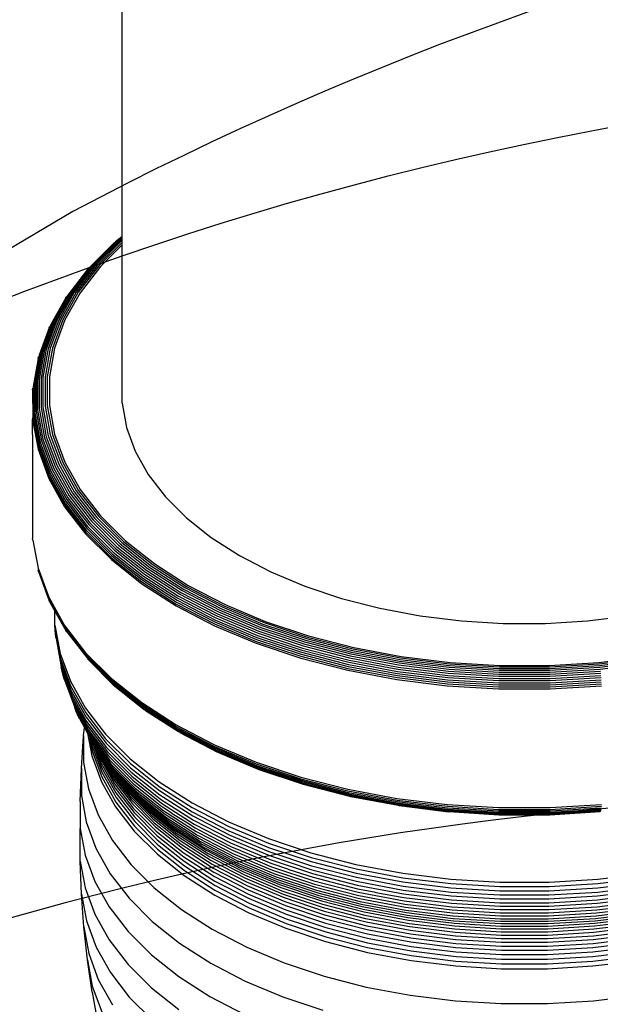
# Model space of a CAD drawing. Extents: x -15981 to -11679, y 2285 to 5601.
# Tile 21 of 103: x -14626.52 to -14620.04, y 3385.11 to 3396.1. Entities that reach past the tile are written whole.
import ezdxf

# ---------------------------------------------------------------- set-up
doc = ezdxf.new("R2010")
doc.units = 0
doc.header["$MEASUREMENT"] = 0
doc.layers.add('TANK', color=2, linetype='CONTINUOUS')
doc.layers.add('TANK-SLOPE', color=2, linetype='CONTINUOUS')

# ---------------------------------------------------------------- blocks, each defined once
blk = doc.blocks.new('A$C3406478A')
at = {"layer": 'TANK'}
for p, q in [((-1.03, 16.887), (-1.03, 23.624)), ((-1.03, 15.327), (-1.03, 16.887)), ((-1.07, 15.282), (-1.353, 14.999)), ((-1.052, 15.284), (-1.334, 15.002)), ((-1.032, 15.283), (-1.313, 15.002)), ((-1.03, 15.327), (-1.103, 15.27)), ((-1.03, 15.322), (-1.087, 15.277)), ((-1.03, 15.314), (-1.07, 15.282)), ((-1.03, 15.301), (-1.052, 15.284)), ((-1.03, 15.285), (-1.032, 15.283)), ((-1.03, 15.322), (-1.03, 15.327)), ((-1.03, 15.314), (-1.03, 15.322)), ((-1.03, 15.301), (-1.03, 15.314)), ((-1.03, 15.285), (-1.03, 15.301)), ((-1.03, 15.261), (-1.03, 15.285)), ((-1.116, 15.26), (-1.402, 14.974)), ((-1.103, 15.27), (-1.388, 14.985)), ((-1.087, 15.277), (-1.371, 14.993)), ((-1.03, 15.261), (-1.291, 15)), ((-1.03, 15.234), (-1.27, 14.995)), ((-1.03, 15.234), (-1.03, 15.261)), ((-1.03, 13.466), (-1.03, 15.234)), ((-1.414, 14.961), (-1.635, 14.672)), ((-1.388, 14.985), (-1.62, 14.684)), ((-1.371, 14.993), (-1.602, 14.693)), ((-1.353, 14.999), (-1.583, 14.7)), ((-1.334, 15.002), (-1.563, 14.705)), ((-1.313, 15.002), (-1.541, 14.706)), ((-1.291, 15), (-1.519, 14.705)), ((-1.27, 14.995), (-1.496, 14.701)), ((-1.414, 14.961), (-1.402, 14.974)), ((-1.658, 14.643), (-1.825, 14.344)), ((-1.635, 14.672), (-1.811, 14.358)), ((-1.62, 14.684), (-1.796, 14.371)), ((-1.602, 14.693), (-1.778, 14.381)), ((-1.583, 14.7), (-1.758, 14.39)), ((-1.563, 14.705), (-1.737, 14.395)), ((-1.541, 14.706), (-1.715, 14.398)), ((-1.519, 14.705), (-1.691, 14.398)), ((-1.496, 14.701), (-1.668, 14.396)), ((-1.658, 14.643), (-1.647, 14.658)), ((-1.843, 14.31), (-1.954, 14.003)), ((-1.825, 14.344), (-1.944, 14.02)), ((-1.811, 14.358), (-1.93, 14.036)), ((-1.796, 14.371), (-1.914, 14.049)), ((-1.778, 14.381), (-1.896, 14.061)), ((-1.758, 14.39), (-1.876, 14.07)), ((-1.737, 14.395), (-1.854, 14.077)), ((-1.843, 14.31), (-1.835, 14.327)), ((-1.715, 14.398), (-1.831, 14.081)), ((-1.691, 14.398), (-1.807, 14.083)), ((-1.668, 14.396), (-1.783, 14.082)), ((-1.854, 14.077), (-1.913, 13.753)), ((-1.831, 14.081), (-1.89, 13.759)), ((-1.807, 14.083), (-1.866, 13.762)), ((-1.783, 14.082), (-1.841, 13.763)), ((-1.967, 13.966), (-2.022, 13.655)), ((-1.954, 14.003), (-2.014, 13.673)), ((-1.944, 14.02), (-2.004, 13.691)), ((-1.93, 14.036), (-1.99, 13.707)), ((-1.914, 14.049), (-1.974, 13.722)), ((-1.967, 13.966), (-1.962, 13.985)), ((-1.896, 14.061), (-1.955, 13.734)), ((-1.876, 14.07), (-1.935, 13.745)), ((-1.935, 13.745), (-1.935, 13.418)), ((-1.913, 13.753), (-1.913, 13.428)), ((-1.89, 13.759), (-1.89, 13.435)), ((-1.866, 13.762), (-1.866, 13.44)), ((-1.841, 13.763), (-1.841, 13.442)), ((-2.029, 13.615), (-2.027, 13.635)), ((-2.022, 13.655), (-2.022, 13.323)), ((-2.014, 13.673), (-2.014, 13.342)), ((-2.004, 13.691), (-2.004, 13.36)), ((-1.99, 13.707), (-1.99, 13.377)), ((-1.974, 13.722), (-1.974, 13.393)), ((-1.955, 13.734), (-1.955, 13.407)), ((-2.029, 13.615), (-2.027, 13.303)), ((-1.935, 13.418), (-1.876, 13.093)), ((-1.913, 13.428), (-1.854, 13.104)), ((-1.89, 13.435), (-1.831, 13.113)), ((-1.866, 13.44), (-1.807, 13.119)), ((-1.841, 13.442), (-1.783, 13.122)), ((-1.03, 13.466), (-0.981, 13.196)), ((-2.029, 13.283), (-2.027, 13.303)), ((-2.027, 13.303), (-1.967, 12.972)), ((-2.022, 13.323), (-1.962, 12.993)), ((-2.014, 13.342), (-1.954, 13.012)), ((-2.004, 13.36), (-1.944, 13.031)), ((-1.99, 13.377), (-1.93, 13.049)), ((-1.974, 13.393), (-1.914, 13.066)), ((-1.955, 13.407), (-1.896, 13.08)), ((-2.029, 13.283), (-1.968, 12.952)), ((-2.029, 13.119), (-2.029, 13.283)), ((-0.981, 13.196), (-0.883, 12.93)), ((-2.029, 13.119), (-2.029, 11.956)), ((-1.876, 13.093), (-1.758, 12.774)), ((-1.854, 13.104), (-1.737, 12.786)), ((-1.831, 13.113), (-1.715, 12.796)), ((-1.807, 13.119), (-1.691, 12.803)), ((-1.783, 13.122), (-1.668, 12.808)), ((-1.962, 12.993), (-1.843, 12.668)), ((-1.954, 13.012), (-1.835, 12.688)), ((-1.944, 13.031), (-1.825, 12.708)), ((-1.93, 13.049), (-1.811, 12.726)), ((-1.914, 13.066), (-1.796, 12.744)), ((-1.896, 13.08), (-1.778, 12.76)), ((-1.968, 12.952), (-1.849, 12.627)), ((-1.967, 12.972), (-1.847, 12.647)), ((-0.883, 12.93), (-0.737, 12.671)), ((-1.778, 12.76), (-1.602, 12.448)), ((-1.758, 12.774), (-1.583, 12.463)), ((-1.737, 12.786), (-1.563, 12.476)), ((-1.715, 12.796), (-1.541, 12.488)), ((-1.691, 12.803), (-1.519, 12.497)), ((-1.668, 12.808), (-1.496, 12.503)), ((-1.847, 12.647), (-1.669, 12.331)), ((-1.843, 12.668), (-1.665, 12.352)), ((-1.835, 12.688), (-1.658, 12.373)), ((-1.825, 12.708), (-1.647, 12.393)), ((-1.811, 12.726), (-1.635, 12.412)), ((-1.796, 12.744), (-1.62, 12.431)), ((-0.737, 12.671), (-0.546, 12.423)), ((-1.849, 12.627), (-1.671, 12.311)), ((-1.62, 12.431), (-1.388, 12.13)), ((-1.602, 12.448), (-1.371, 12.148)), ((-1.583, 12.463), (-1.353, 12.165)), ((-1.563, 12.476), (-1.334, 12.179)), ((-1.541, 12.488), (-1.313, 12.192)), ((-1.519, 12.497), (-1.291, 12.202)), ((-1.496, 12.503), (-1.27, 12.21)), ((-1.669, 12.331), (-1.435, 12.028)), ((-1.665, 12.352), (-1.431, 12.049)), ((-1.658, 12.373), (-1.424, 12.07)), ((-1.647, 12.393), (-1.414, 12.091)), ((-1.635, 12.412), (-1.402, 12.111)), ((-0.546, 12.423), (-0.31, 12.187)), ((-1.671, 12.311), (-1.437, 12.007)), ((-1.27, 12.21), (-0.992, 11.932)), ((-1.402, 12.111), (-1.116, 11.825)), ((-1.388, 12.13), (-1.103, 11.845)), ((-1.371, 12.148), (-1.087, 11.864)), ((-1.353, 12.165), (-1.07, 11.882)), ((-1.334, 12.179), (-1.052, 11.897)), ((-1.313, 12.192), (-1.032, 11.911)), ((-1.291, 12.202), (-1.012, 11.923)), ((-0.31, 12.187), (-0.033, 11.967)), ((-1.437, 12.007), (-1.149, 11.72)), ((-1.435, 12.028), (-1.148, 11.74)), ((-1.431, 12.049), (-1.144, 11.761)), ((-1.424, 12.07), (-1.137, 11.783)), ((-1.414, 12.091), (-1.128, 11.804)), ((-2.027, 11.936), (-2.029, 11.956)), ((-2.027, 11.936), (-1.968, 11.626)), ((-1.07, 11.882), (-0.738, 11.617)), ((-1.052, 11.897), (-0.721, 11.634)), ((-1.032, 11.911), (-0.702, 11.649)), ((-1.012, 11.923), (-0.684, 11.662)), ((-0.992, 11.932), (-0.665, 11.672)), ((-0.033, 11.967), (0.282, 11.765)), ((-1.137, 11.783), (-0.799, 11.514)), ((-1.128, 11.804), (-0.791, 11.536)), ((-1.116, 11.825), (-0.78, 11.558)), ((-1.103, 11.845), (-0.768, 11.579)), ((-1.087, 11.864), (-0.753, 11.599)), ((0.282, 11.765), (0.632, 11.583)), ((-1.149, 11.72), (-0.81, 11.451)), ((-1.148, 11.74), (-0.809, 11.471)), ((-1.144, 11.761), (-0.806, 11.493)), ((-0.684, 11.662), (-0.31, 11.422)), ((-0.665, 11.672), (-0.293, 11.433)), ((-1.968, 11.626), (-1.849, 11.3)), ((-1.962, 11.586), (-1.967, 11.606)), ((-1.967, 11.606), (-1.847, 11.281)), ((-1.962, 11.586), (-1.843, 11.262)), ((-0.78, 11.558), (-0.398, 11.313)), ((-0.768, 11.579), (-0.386, 11.334)), ((-0.753, 11.599), (-0.373, 11.355)), ((-0.738, 11.617), (-0.359, 11.375)), ((-0.721, 11.634), (-0.343, 11.392)), ((-0.702, 11.649), (-0.327, 11.408)), ((0.632, 11.583), (1.013, 11.423)), ((-0.81, 11.451), (-0.425, 11.204)), ((-0.809, 11.471), (-0.424, 11.224)), ((-0.806, 11.493), (-0.421, 11.246)), ((-0.799, 11.514), (-0.415, 11.268)), ((-0.791, 11.536), (-0.408, 11.291)), ((-0.386, 11.334), (0.037, 11.114)), ((-0.373, 11.355), (0.049, 11.136)), ((-0.359, 11.375), (0.062, 11.156)), ((-0.343, 11.392), (0.075, 11.175)), ((-0.327, 11.408), (0.09, 11.192)), ((-0.31, 11.422), (0.105, 11.206)), ((-0.293, 11.433), (0.121, 11.219)), ((1.013, 11.423), (1.421, 11.287)), ((-1.849, 11.3), (-1.671, 10.984)), ((-1.847, 11.281), (-1.669, 10.965)), ((-1.835, 11.244), (-1.843, 11.262)), ((-1.843, 11.262), (-1.665, 10.946)), ((-1.835, 11.244), (-1.779, 11.144)), ((-0.424, 11.224), (0.004, 11.002)), ((-0.421, 11.246), (0.007, 11.024)), ((-0.415, 11.268), (0.012, 11.046)), ((-0.408, 11.291), (0.018, 11.069)), ((-0.398, 11.313), (0.027, 11.092)), ((0.121, 11.219), (0.57, 11.03)), ((1.421, 11.287), (1.851, 11.177)), ((-1.779, 10.988), (-1.779, 11.144)), ((-1.779, 11.144), (-1.658, 10.929)), ((-0.425, 11.204), (0.003, 10.981)), ((0.037, 11.114), (0.498, 10.921)), ((0.049, 11.136), (0.508, 10.943)), ((0.062, 11.156), (0.519, 10.964)), ((0.075, 11.175), (0.531, 10.983)), ((0.09, 11.192), (0.544, 11.001)), ((0.105, 11.206), (0.557, 11.017)), ((1.851, 11.177), (2.299, 11.093)), ((0.004, 11.002), (0.469, 10.807)), ((0.007, 11.024), (0.472, 10.829)), ((0.012, 11.046), (0.476, 10.851)), ((0.018, 11.069), (0.482, 10.875)), ((0.027, 11.092), (0.489, 10.898)), ((0.544, 11.001), (1.03, 10.839)), ((0.557, 11.017), (1.041, 10.855)), ((0.57, 11.03), (1.052, 10.869)), ((2.299, 11.093), (2.76, 11.036)), ((2.76, 11.036), (3.228, 11.008)), ((3.228, 11.008), (3.699, 11.008)), ((3.699, 11.008), (4.168, 11.036)), ((4.168, 11.036), (4.629, 11.093)), ((-1.778, 10.938), (-1.779, 10.988)), ((-1.779, 10.988), (-1.722, 10.673)), ((-1.778, 10.938), (-1.72, 10.622)), ((-1.773, 10.888), (-1.778, 10.938)), ((-1.767, 10.838), (-1.773, 10.888)), ((-1.773, 10.888), (-1.716, 10.573)), ((-1.671, 10.984), (-1.437, 10.681)), ((-1.669, 10.965), (-1.435, 10.661)), ((-1.665, 10.946), (-1.431, 10.643)), ((-1.647, 10.913), (-1.658, 10.929)), ((-1.647, 10.913), (-1.424, 10.626)), ((0.003, 10.981), (0.468, 10.786)), ((0.489, 10.898), (0.984, 10.733)), ((0.498, 10.921), (0.992, 10.756)), ((0.508, 10.943), (1, 10.779)), ((0.519, 10.964), (1.009, 10.801)), ((0.531, 10.983), (1.019, 10.821)), ((-1.767, 10.838), (-1.709, 10.523)), ((0.468, 10.786), (0.967, 10.62)), ((0.469, 10.807), (0.968, 10.641)), ((0.472, 10.829), (0.97, 10.663)), ((0.476, 10.851), (0.973, 10.686)), ((0.482, 10.875), (0.978, 10.709)), ((1, 10.779), (1.519, 10.646)), ((1.009, 10.801), (1.526, 10.668)), ((1.019, 10.821), (1.534, 10.688)), ((1.03, 10.839), (1.543, 10.707)), ((1.041, 10.855), (1.551, 10.724)), ((1.052, 10.869), (1.56, 10.739)), ((-1.722, 10.673), (-1.607, 10.362)), ((-1.437, 10.681), (-1.149, 10.393)), ((0.973, 10.686), (1.498, 10.551)), ((0.978, 10.709), (1.502, 10.575)), ((0.984, 10.733), (1.507, 10.599)), ((0.992, 10.756), (1.512, 10.622)), ((1.526, 10.668), (2.065, 10.567)), ((1.534, 10.688), (2.07, 10.588)), ((1.543, 10.707), (2.076, 10.607)), ((1.551, 10.724), (2.083, 10.625)), ((1.56, 10.739), (2.089, 10.64)), ((-1.72, 10.622), (-1.606, 10.312)), ((-1.716, 10.573), (-1.602, 10.263)), ((-1.435, 10.661), (-1.148, 10.373)), ((-1.431, 10.643), (-1.144, 10.355)), ((-1.424, 10.626), (-1.137, 10.339)), ((-1.402, 10.598), (-1.414, 10.611)), ((-1.402, 10.598), (-1.128, 10.324)), ((0.967, 10.62), (1.493, 10.485)), ((0.968, 10.641), (1.493, 10.505)), ((0.97, 10.663), (1.495, 10.528)), ((1.502, 10.575), (2.047, 10.472)), ((1.507, 10.599), (2.05, 10.497)), ((1.512, 10.622), (2.055, 10.521)), ((1.519, 10.646), (2.059, 10.544)), ((2.065, 10.567), (2.618, 10.499)), ((2.07, 10.588), (2.622, 10.52)), ((2.076, 10.607), (2.625, 10.54)), ((2.083, 10.625), (2.629, 10.557)), ((2.089, 10.64), (2.633, 10.573)), ((2.629, 10.557), (3.185, 10.524)), ((2.633, 10.573), (3.186, 10.539)), ((3.742, 10.539), (4.295, 10.573)), ((3.743, 10.524), (4.299, 10.557)), ((4.295, 10.573), (4.839, 10.64)), ((4.299, 10.557), (4.845, 10.625)), ((4.302, 10.54), (4.851, 10.607)), ((4.306, 10.52), (4.857, 10.588)), ((4.31, 10.499), (4.863, 10.567)), ((-1.7, 10.474), (-1.709, 10.523)), ((-1.709, 10.523), (-1.595, 10.214)), ((-1.688, 10.426), (-1.7, 10.474)), ((-1.7, 10.474), (-1.586, 10.165)), ((1.493, 10.505), (2.041, 10.403)), ((1.493, 10.485), (2.04, 10.382)), ((1.495, 10.528), (2.042, 10.425)), ((1.498, 10.551), (2.044, 10.448)), ((2.044, 10.448), (2.606, 10.379)), ((2.047, 10.472), (2.607, 10.404)), ((2.05, 10.497), (2.609, 10.428)), ((2.055, 10.521), (2.612, 10.452)), ((2.059, 10.544), (2.615, 10.476)), ((2.612, 10.452), (3.179, 10.418)), ((2.615, 10.476), (3.18, 10.442)), ((2.618, 10.499), (3.181, 10.465)), ((2.622, 10.52), (3.182, 10.486)), ((2.625, 10.54), (3.183, 10.506)), ((3.181, 10.465), (3.747, 10.465)), ((3.182, 10.486), (3.746, 10.486)), ((3.183, 10.506), (3.744, 10.506)), ((3.185, 10.524), (3.743, 10.524)), ((3.186, 10.539), (3.742, 10.539)), ((3.744, 10.506), (4.302, 10.54)), ((3.746, 10.486), (4.306, 10.52)), ((3.747, 10.465), (4.31, 10.499)), ((3.748, 10.442), (4.313, 10.476)), ((3.749, 10.418), (4.316, 10.452)), ((-1.673, 10.379), (-1.688, 10.426)), ((-1.688, 10.426), (-1.574, 10.118)), ((-1.673, 10.379), (-1.559, 10.071)), ((-1.607, 10.362), (-1.437, 10.061)), ((-1.149, 10.393), (-0.81, 10.124)), ((-1.148, 10.373), (-0.809, 10.105)), ((-1.144, 10.355), (-0.806, 10.087)), ((-1.137, 10.339), (-0.799, 10.071)), ((2.04, 10.382), (2.603, 10.313)), ((2.041, 10.403), (2.604, 10.334)), ((2.042, 10.425), (2.604, 10.356)), ((2.604, 10.356), (3.176, 10.321)), ((2.606, 10.379), (3.177, 10.345)), ((2.607, 10.404), (3.177, 10.369)), ((2.609, 10.428), (3.178, 10.394)), ((3.177, 10.369), (3.75, 10.369)), ((3.177, 10.345), (3.751, 10.345)), ((3.178, 10.394), (3.75, 10.394)), ((3.179, 10.418), (3.749, 10.418)), ((3.18, 10.442), (3.748, 10.442)), ((3.75, 10.394), (4.318, 10.428)), ((3.75, 10.369), (4.32, 10.404)), ((3.751, 10.345), (4.322, 10.379)), ((3.751, 10.321), (4.323, 10.356)), ((-1.606, 10.312), (-1.436, 10.011)), ((-1.602, 10.263), (-1.432, 9.961)), ((-1.128, 10.324), (-0.791, 10.056)), ((-1.116, 10.312), (-0.78, 10.045)), ((2.603, 10.313), (3.176, 10.278)), ((2.604, 10.334), (3.176, 10.299)), ((3.176, 10.321), (3.751, 10.321)), ((3.176, 10.299), (3.752, 10.299)), ((3.176, 10.278), (3.752, 10.278)), ((3.752, 10.299), (4.324, 10.334)), ((3.752, 10.278), (4.324, 10.313)), ((-1.595, 10.214), (-1.426, 9.913)), ((-1.586, 10.165), (-1.417, 9.865)), ((-1.574, 10.118), (-1.405, 9.818)), ((-0.81, 10.124), (-0.425, 9.877)), ((-1.542, 10.026), (-1.559, 10.071)), ((-1.559, 10.071), (-1.391, 9.772)), ((-1.542, 10.026), (-1.375, 9.728)), ((-1.523, 9.981), (-1.542, 10.026)), ((-1.437, 10.061), (-1.214, 9.771)), ((-1.436, 10.011), (-1.213, 9.721)), ((-0.809, 10.105), (-0.424, 9.858)), ((-0.806, 10.087), (-0.421, 9.84)), ((-0.799, 10.071), (-0.415, 9.824)), ((-0.791, 10.056), (-0.408, 9.811)), ((-0.768, 10.036), (-0.78, 10.045)), ((-0.768, 10.036), (-0.398, 9.8)), ((-1.5, 9.938), (-1.523, 9.981)), ((-1.5, 9.938), (-1.449, 9.847)), ((-1.432, 9.961), (-1.209, 9.672)), ((-1.426, 9.913), (-1.203, 9.623)), ((-1.459, 9.754), (-1.449, 9.847)), ((-1.449, 9.847), (-1.414, 9.783)), ((-1.417, 9.865), (-1.194, 9.576)), ((-1.405, 9.818), (-1.183, 9.53)), ((-0.425, 9.877), (0.003, 9.654)), ((-0.424, 9.858), (0.004, 9.635)), ((-0.421, 9.84), (0.007, 9.618)), ((-0.415, 9.824), (0.012, 9.602)), ((-0.408, 9.811), (0.018, 9.589)), ((-0.398, 9.8), (0.027, 9.579)), ((-0.386, 9.791), (0.037, 9.571)), ((-1.484, 9.388), (-1.459, 9.754)), ((-1.459, 9.754), (-1.459, 9.457)), ((-1.414, 9.783), (-1.367, 9.53)), ((-1.414, 9.783), (-1.393, 9.746)), ((-1.393, 9.746), (-1.377, 9.718)), ((-1.393, 9.746), (-1.363, 9.583)), ((-1.391, 9.772), (-1.378, 9.755)), ((-1.378, 9.755), (-1.376, 9.752)), ((-1.377, 9.718), (-1.362, 9.635)), ((-1.377, 9.718), (-1.366, 9.699)), ((-1.376, 9.752), (-1.17, 9.485)), ((-1.375, 9.728), (-1.154, 9.442)), ((-1.366, 9.699), (-1.364, 9.686)), ((-1.366, 9.699), (-1.356, 9.684)), ((-1.364, 9.686), (-1.258, 9.398)), ((-1.356, 9.684), (-1.136, 9.399)), ((-1.214, 9.771), (-0.939, 9.496)), ((-1.213, 9.721), (-0.938, 9.446)), ((-1.363, 9.583), (-1.257, 9.294)), ((-1.362, 9.635), (-1.255, 9.346)), ((-1.334, 9.642), (-1.115, 9.359)), ((-1.334, 9.642), (-1.263, 9.449)), ((-1.31, 9.602), (-1.334, 9.642)), ((-1.31, 9.602), (-1.271, 9.499)), ((-1.31, 9.602), (-1.093, 9.319)), ((-1.294, 9.577), (-1.31, 9.602)), ((-1.294, 9.577), (-1.283, 9.548)), ((-1.284, 9.563), (-1.294, 9.577)), ((-1.209, 9.672), (-0.935, 9.397)), ((-1.203, 9.623), (-0.929, 9.349)), ((-1.194, 9.576), (-0.921, 9.303)), ((0.003, 9.654), (0.468, 9.459)), ((0.004, 9.635), (0.469, 9.44)), ((0.007, 9.618), (0.472, 9.423)), ((0.012, 9.602), (0.476, 9.407)), ((0.018, 9.589), (0.482, 9.395)), ((0.027, 9.579), (0.489, 9.385)), ((0.049, 9.566), (0.037, 9.571)), ((0.049, 9.566), (0.498, 9.377)), ((-1.459, 9.457), (-1.405, 9.16)), ((-1.367, 9.53), (-1.261, 9.241)), ((-1.266, 9.538), (-1.284, 9.563)), ((-1.283, 9.548), (-1.124, 9.266)), ((-1.271, 9.499), (-1.113, 9.217)), ((-1.266, 9.538), (-1.139, 9.313)), ((-1.256, 9.525), (-1.266, 9.538)), ((-1.227, 9.486), (-1.256, 9.525)), ((-1.227, 9.486), (-1.156, 9.359)), ((-1.212, 9.468), (-1.227, 9.486)), ((-1.2, 9.445), (-1.212, 9.468)), ((-1.212, 9.468), (-1.068, 9.282)), ((-1.183, 9.53), (-0.91, 9.257)), ((-1.17, 9.485), (-0.898, 9.213)), ((-0.939, 9.496), (-0.616, 9.239)), ((0.468, 9.459), (0.967, 9.293)), ((-1.496, 9.02), (-1.484, 9.388)), ((-1.484, 9.388), (-1.484, 9.088)), ((-1.263, 9.449), (-1.105, 9.167)), ((-1.258, 9.398), (-1.099, 9.117)), ((-1.255, 9.346), (-1.097, 9.065)), ((-1.2, 9.445), (-0.988, 9.17)), ((-1.177, 9.403), (-0.965, 9.128)), ((-1.156, 9.359), (-0.946, 9.085)), ((-1.154, 9.442), (-0.883, 9.17)), ((-1.136, 9.399), (-0.866, 9.129)), ((-1.115, 9.359), (-0.846, 9.09)), ((-0.938, 9.446), (-0.615, 9.189)), ((-0.935, 9.397), (-0.612, 9.141)), ((-0.929, 9.349), (-0.607, 9.093)), ((0.469, 9.44), (0.968, 9.274)), ((0.472, 9.423), (0.97, 9.257)), ((0.476, 9.407), (0.973, 9.242)), ((0.482, 9.395), (0.978, 9.229)), ((0.489, 9.385), (0.984, 9.22)), ((0.498, 9.377), (0.992, 9.213)), ((-1.261, 9.241), (-1.103, 8.96)), ((-1.257, 9.294), (-1.099, 9.013)), ((-1.139, 9.313), (-0.929, 9.041)), ((-1.124, 9.266), (-0.915, 8.994)), ((-1.093, 9.319), (-0.825, 9.052)), ((-1.068, 9.282), (-0.802, 9.016)), ((-1.041, 9.246), (-0.776, 8.981)), ((-0.921, 9.303), (-0.599, 9.047)), ((-0.91, 9.257), (-0.589, 9.002)), ((-0.616, 9.239), (-0.248, 9.004)), ((0.967, 9.293), (1.493, 9.158)), ((0.968, 9.274), (1.493, 9.139)), ((0.97, 9.257), (1.495, 9.122)), ((0.973, 9.242), (1.498, 9.107)), ((-1.405, 9.16), (-1.298, 8.869)), ((-1.113, 9.217), (-0.904, 8.946)), ((-1.105, 9.167), (-0.896, 8.897)), ((-1.013, 9.209), (-0.75, 8.946)), ((-0.988, 9.17), (-0.726, 8.908)), ((-0.965, 9.128), (-0.705, 8.868)), ((-0.898, 9.213), (-0.603, 8.979)), ((-0.883, 9.17), (-0.564, 8.917)), ((-0.866, 9.129), (-0.548, 8.877)), ((-0.615, 9.189), (-0.248, 8.954)), ((-0.612, 9.141), (-0.245, 8.905)), ((0.978, 9.229), (1.502, 9.095)), ((0.984, 9.22), (1.507, 9.085)), ((0.992, 9.213), (1.512, 9.079)), ((1.493, 9.158), (2.04, 9.055)), ((1.493, 9.139), (2.041, 9.036)), ((-1.496, 9.02), (-1.496, 8.72)), ((-1.484, 9.088), (-1.43, 8.791)), ((-1.099, 9.117), (-0.891, 8.847)), ((-1.097, 9.065), (-0.889, 8.795)), ((-0.946, 9.085), (-0.687, 8.826)), ((-0.929, 9.041), (-0.671, 8.783)), ((-0.846, 9.09), (-0.53, 8.838)), ((-0.825, 9.052), (-0.51, 8.802)), ((-0.802, 9.016), (-0.489, 8.767)), ((-0.607, 9.093), (-0.24, 8.858)), ((-0.599, 9.047), (-0.233, 8.812)), ((1.495, 9.122), (2.042, 9.019)), ((1.498, 9.107), (2.044, 9.004)), ((1.502, 9.095), (2.047, 8.992)), ((1.507, 9.085), (2.05, 8.983)), ((1.512, 9.079), (1.52, 9.077)), ((1.52, 9.077), (1.526, 9.076)), ((1.526, 9.076), (2.055, 8.977)), ((2.04, 9.055), (2.603, 8.986)), ((2.041, 9.036), (2.604, 8.967)), ((2.042, 9.019), (2.604, 8.95)), ((-1.103, 8.96), (-0.895, 8.69)), ((-1.099, 9.013), (-0.89, 8.743)), ((-0.915, 8.994), (-0.658, 8.737)), ((-0.904, 8.946), (-0.648, 8.69)), ((-0.776, 8.981), (-0.465, 8.734)), ((-0.75, 8.946), (-0.441, 8.7)), ((-0.726, 8.908), (-0.419, 8.664)), ((-0.603, 8.979), (-0.6, 8.975)), ((-0.6, 8.975), (-0.578, 8.959)), ((-0.589, 9.002), (-0.224, 8.768)), ((-0.578, 8.959), (-0.47, 8.89)), ((-0.564, 8.917), (-0.201, 8.684)), ((-0.248, 9.004), (0.16, 8.791)), ((-0.248, 8.954), (0.161, 8.742)), ((-0.245, 8.905), (0.163, 8.693)), ((2.044, 9.004), (2.606, 8.935)), ((2.047, 8.992), (2.607, 8.924)), ((2.05, 8.983), (2.609, 8.915)), ((2.055, 8.977), (2.06, 8.976)), ((2.06, 8.976), (2.065, 8.975)), ((2.065, 8.975), (2.612, 8.909)), ((2.065, 8.975), (2.615, 8.906)), ((2.603, 8.986), (3.176, 8.951)), ((2.604, 8.967), (3.176, 8.932)), ((2.604, 8.95), (3.176, 8.915)), ((2.606, 8.935), (3.177, 8.901)), ((2.607, 8.924), (3.177, 8.889)), ((2.609, 8.915), (3.178, 8.88)), ((2.612, 8.909), (2.615, 8.906)), ((2.615, 8.906), (2.618, 8.907)), ((2.618, 8.907), (3.18, 8.872)), ((2.618, 8.907), (3.179, 8.875)), ((3.176, 8.951), (3.752, 8.951)), ((3.176, 8.932), (3.752, 8.932)), ((3.176, 8.915), (3.187, 8.915)), ((3.187, 8.915), (3.741, 8.915)), ((3.741, 8.915), (3.751, 8.915)), ((3.748, 8.872), (4.31, 8.907)), ((3.749, 8.875), (4.31, 8.907)), ((3.75, 8.889), (4.32, 8.924)), ((3.75, 8.88), (4.318, 8.915)), ((3.751, 8.915), (4.323, 8.95)), ((3.751, 8.901), (4.322, 8.935)), ((3.752, 8.951), (4.324, 8.986)), ((3.752, 8.932), (4.324, 8.967)), ((4.31, 8.907), (4.313, 8.906)), ((-1.298, 8.869), (-1.138, 8.586)), ((-0.896, 8.897), (-0.64, 8.641)), ((-0.891, 8.847), (-0.636, 8.591)), ((-0.889, 8.795), (-0.634, 8.54)), ((-0.705, 8.868), (-0.399, 8.625)), ((-0.687, 8.826), (-0.382, 8.584)), ((-0.548, 8.877), (-0.187, 8.645)), ((-0.53, 8.838), (-0.17, 8.608)), ((-0.51, 8.802), (-0.152, 8.572)), ((-0.47, 8.89), (-0.469, 8.887)), ((-0.469, 8.887), (-0.281, 8.769)), ((-0.24, 8.858), (0.168, 8.646)), ((-0.233, 8.812), (0.174, 8.601)), ((3.177, 8.901), (3.751, 8.901)), ((3.177, 8.889), (3.75, 8.889)), ((3.178, 8.88), (3.75, 8.88)), ((3.179, 8.875), (3.749, 8.875)), ((3.18, 8.872), (3.748, 8.872)), ((-1.496, 8.72), (-1.496, 8.718)), ((-1.496, 8.718), (-1.442, 8.422)), ((-1.496, 8.653), (-1.496, 8.718)), ((-1.43, 8.791), (-1.322, 8.498)), ((-0.895, 8.69), (-0.639, 8.434)), ((-0.89, 8.743), (-0.635, 8.487)), ((-0.671, 8.783), (-0.368, 8.542)), ((-0.658, 8.737), (-0.356, 8.497)), ((-0.648, 8.69), (-0.346, 8.45)), ((-0.489, 8.767), (-0.132, 8.539)), ((-0.465, 8.734), (-0.111, 8.507)), ((-0.441, 8.7), (-0.089, 8.475)), ((-0.281, 8.769), (-0.278, 8.765)), ((-0.278, 8.765), (-0.213, 8.725)), ((-0.224, 8.768), (0.182, 8.557)), ((-0.213, 8.725), (-0.045, 8.637)), ((0.16, 8.791), (0.604, 8.605)), ((0.161, 8.742), (0.605, 8.555)), ((0.163, 8.693), (0.607, 8.507)), ((-1.496, 8.352), (-1.496, 8.653)), ((-1.138, 8.586), (-0.928, 8.313)), ((-0.64, 8.641), (-0.339, 8.402)), ((-0.636, 8.591), (-0.335, 8.352)), ((-0.419, 8.664), (-0.069, 8.44)), ((-0.399, 8.625), (-0.051, 8.402)), ((-0.382, 8.584), (-0.036, 8.362)), ((-0.201, 8.684), (0.202, 8.475)), ((-0.187, 8.645), (0.215, 8.436)), ((-0.17, 8.608), (0.229, 8.4)), ((-0.045, 8.637), (-0.04, 8.634)), ((-0.04, 8.634), (0.191, 8.515)), ((0.168, 8.646), (0.611, 8.46)), ((0.174, 8.601), (0.616, 8.415)), ((0.604, 8.605), (1.08, 8.446)), ((-1.322, 8.498), (-1.162, 8.213)), ((-0.635, 8.487), (-0.334, 8.248)), ((-0.634, 8.54), (-0.333, 8.301)), ((-0.368, 8.542), (-0.022, 8.32)), ((-0.356, 8.497), (-0.011, 8.276)), ((-0.152, 8.572), (0.246, 8.365)), ((-0.132, 8.539), (0.263, 8.333)), ((-0.111, 8.507), (0.282, 8.303)), ((-0.089, 8.475), (0.302, 8.271)), ((0.182, 8.557), (0.623, 8.372)), ((0.191, 8.515), (0.294, 8.472)), ((0.202, 8.475), (0.641, 8.29)), ((0.294, 8.472), (0.3, 8.468)), ((0.3, 8.468), (0.631, 8.33)), ((0.605, 8.555), (1.081, 8.396)), ((0.607, 8.507), (1.083, 8.348)), ((-1.442, 8.422), (-1.334, 8.128)), ((-0.639, 8.434), (-0.338, 8.195)), ((-0.346, 8.45), (-0.003, 8.23)), ((-0.339, 8.402), (0.004, 8.182)), ((-0.069, 8.44), (0.32, 8.237)), ((-0.051, 8.402), (0.336, 8.201)), ((-0.036, 8.362), (0.349, 8.162)), ((0.215, 8.436), (0.652, 8.253)), ((0.229, 8.4), (0.665, 8.217)), ((0.246, 8.365), (0.679, 8.184)), ((0.611, 8.46), (1.086, 8.302)), ((0.616, 8.415), (1.09, 8.257)), ((0.623, 8.372), (1.096, 8.214)), ((1.08, 8.446), (1.582, 8.317)), ((1.081, 8.396), (1.583, 8.267)), ((-1.496, 8.352), (-1.442, 8.054)), ((-1.482, 7.985), (-1.496, 8.352)), ((-0.928, 8.313), (-0.67, 8.055)), ((-0.335, 8.352), (0.008, 8.132)), ((-0.334, 8.248), (0.008, 8.029)), ((-0.333, 8.301), (0.009, 8.081)), ((-0.022, 8.32), (0.361, 8.121)), ((-0.011, 8.276), (0.371, 8.077)), ((0.263, 8.333), (0.694, 8.152)), ((0.282, 8.303), (0.71, 8.123)), ((0.302, 8.271), (0.727, 8.093)), ((0.631, 8.33), (0.818, 8.268)), ((0.641, 8.29), (1.111, 8.134)), ((0.652, 8.253), (1.12, 8.097)), ((0.818, 8.268), (0.833, 8.261)), ((0.833, 8.261), (1.103, 8.173)), ((1.083, 8.348), (1.584, 8.219)), ((1.086, 8.302), (1.587, 8.173)), ((1.09, 8.257), (1.59, 8.129)), ((1.582, 8.317), (2.105, 8.219)), ((1.583, 8.267), (2.105, 8.169)), ((-1.162, 8.213), (-0.951, 7.939)), ((-0.338, 8.195), (0.005, 7.975)), ((-0.003, 8.23), (0.379, 8.032)), ((0.004, 8.182), (0.384, 7.984)), ((0.32, 8.237), (0.743, 8.06)), ((0.336, 8.201), (0.756, 8.024)), ((0.349, 8.162), (0.768, 7.986)), ((0.665, 8.217), (1.131, 8.062)), ((0.679, 8.184), (1.142, 8.029)), ((0.694, 8.152), (1.155, 7.999)), ((1.096, 8.214), (1.595, 8.086)), ((1.103, 8.173), (1.6, 8.045)), ((1.584, 8.219), (2.106, 8.122)), ((1.587, 8.173), (2.108, 8.075)), ((2.105, 8.219), (2.643, 8.153)), ((2.105, 8.169), (2.643, 8.103)), ((2.643, 8.153), (3.189, 8.12)), ((3.739, 8.12), (4.285, 8.153)), ((4.285, 8.153), (4.823, 8.219)), ((4.285, 8.103), (4.822, 8.169)), ((-1.442, 8.054), (-1.333, 7.76)), ((-1.334, 8.128), (-1.173, 7.843)), ((-0.67, 8.055), (-0.367, 7.814)), ((0.008, 8.132), (0.388, 7.935)), ((0.008, 8.029), (0.388, 7.831)), ((0.009, 8.081), (0.389, 7.884)), ((0.361, 8.121), (0.779, 7.946)), ((0.371, 8.077), (0.787, 7.903)), ((0.379, 8.032), (0.794, 7.858)), ((0.71, 8.123), (1.169, 7.971)), ((0.727, 8.093), (1.183, 7.941)), ((0.743, 8.06), (1.196, 7.909)), ((1.111, 8.134), (1.606, 8.006)), ((1.12, 8.097), (1.614, 7.97)), ((1.131, 8.062), (1.622, 7.936)), ((1.142, 8.029), (1.631, 7.903)), ((1.59, 8.129), (2.111, 8.031)), ((1.595, 8.086), (2.114, 7.988)), ((1.6, 8.045), (1.785, 8.011)), ((2.106, 8.122), (2.643, 8.056)), ((2.108, 8.075), (2.644, 8.009)), ((2.111, 8.031), (2.646, 7.965)), ((2.643, 8.103), (3.189, 8.07)), ((2.643, 8.056), (3.189, 8.022)), ((3.189, 8.12), (3.739, 8.12)), ((3.189, 8.07), (3.739, 8.07)), ((3.738, 8.022), (4.284, 8.056)), ((3.739, 8.07), (4.285, 8.103)), ((4.282, 7.965), (4.817, 8.031)), ((4.283, 8.009), (4.819, 8.075)), ((4.284, 8.056), (4.821, 8.122)), ((-1.456, 7.619), (-1.482, 7.985)), ((-1.482, 7.985), (-1.428, 7.687)), ((-0.951, 7.939), (-0.692, 7.68)), ((0.005, 7.975), (0.385, 7.777)), ((0.384, 7.984), (0.799, 7.81)), ((0.388, 7.935), (0.802, 7.761)), ((0.756, 8.024), (1.207, 7.874)), ((0.768, 7.986), (1.217, 7.837)), ((0.779, 7.946), (1.226, 7.797)), ((1.155, 7.999), (1.641, 7.874)), ((1.169, 7.971), (1.652, 7.846)), ((1.183, 7.941), (1.663, 7.818)), ((1.606, 8.006), (2.122, 7.91)), ((1.614, 7.97), (2.128, 7.874)), ((1.622, 7.936), (2.134, 7.84)), ((1.785, 8.011), (1.805, 8.005)), ((1.805, 8.005), (2.118, 7.948)), ((2.114, 7.988), (2.648, 7.923)), ((2.118, 7.948), (2.65, 7.883)), ((2.644, 8.009), (3.19, 7.976)), ((2.646, 7.965), (3.19, 7.932)), ((2.648, 7.923), (3.191, 7.89)), ((3.189, 8.022), (3.738, 8.022)), ((3.19, 7.976), (3.738, 7.976)), ((3.19, 7.932), (3.737, 7.932)), ((3.737, 7.932), (4.282, 7.965)), ((3.737, 7.89), (4.28, 7.923)), ((3.738, 7.976), (4.283, 8.009)), ((4.277, 7.883), (4.81, 7.948)), ((4.28, 7.923), (4.814, 7.988)), ((-1.173, 7.843), (-0.962, 7.568)), ((-0.367, 7.814), (-0.022, 7.593)), ((0.388, 7.831), (0.802, 7.658)), ((0.389, 7.884), (0.803, 7.71)), ((0.787, 7.903), (1.233, 7.754)), ((0.794, 7.858), (1.238, 7.709)), ((0.799, 7.81), (1.242, 7.662)), ((1.196, 7.909), (1.673, 7.786)), ((1.207, 7.874), (1.682, 7.752)), ((1.217, 7.837), (1.69, 7.715)), ((1.631, 7.903), (2.14, 7.808)), ((1.641, 7.874), (2.147, 7.779)), ((1.652, 7.846), (2.155, 7.752)), ((1.663, 7.818), (2.163, 7.724)), ((2.122, 7.91), (2.653, 7.845)), ((2.128, 7.874), (2.656, 7.809)), ((2.134, 7.84), (2.66, 7.775)), ((2.14, 7.808), (2.664, 7.744)), ((2.65, 7.883), (3.192, 7.85)), ((2.653, 7.845), (3.193, 7.812)), ((2.656, 7.809), (3.194, 7.776)), ((3.191, 7.89), (3.737, 7.89)), ((3.192, 7.85), (3.736, 7.85)), ((3.193, 7.812), (3.735, 7.812)), ((3.734, 7.776), (4.271, 7.809)), ((3.735, 7.812), (4.275, 7.845)), ((3.736, 7.85), (4.277, 7.883)), ((4.264, 7.744), (4.787, 7.808)), ((4.268, 7.775), (4.794, 7.84)), ((4.271, 7.809), (4.8, 7.874)), ((4.275, 7.845), (4.805, 7.91)), ((-1.333, 7.76), (-1.173, 7.475)), ((0.385, 7.777), (0.8, 7.604)), ((0.802, 7.761), (1.245, 7.614)), ((0.803, 7.71), (1.246, 7.563)), ((1.226, 7.797), (1.697, 7.675)), ((1.233, 7.754), (1.703, 7.633)), ((1.238, 7.709), (1.707, 7.589)), ((1.673, 7.786), (2.171, 7.693)), ((1.682, 7.752), (2.177, 7.659)), ((1.69, 7.715), (2.183, 7.623)), ((2.147, 7.779), (2.668, 7.715)), ((2.155, 7.752), (2.673, 7.688)), ((2.163, 7.724), (2.678, 7.661)), ((2.66, 7.775), (3.195, 7.743)), ((2.664, 7.744), (3.196, 7.711)), ((2.668, 7.715), (3.198, 7.683)), ((3.194, 7.776), (3.734, 7.776)), ((3.195, 7.743), (3.733, 7.743)), ((3.196, 7.711), (3.731, 7.711)), ((3.73, 7.683), (4.259, 7.715)), ((3.731, 7.711), (4.264, 7.744)), ((3.733, 7.743), (4.268, 7.775)), ((4.25, 7.661), (4.764, 7.724)), ((4.255, 7.688), (4.772, 7.752)), ((4.259, 7.715), (4.78, 7.779)), ((-1.456, 7.619), (-1.402, 7.322)), ((-1.417, 7.253), (-1.456, 7.619)), ((-1.428, 7.687), (-1.32, 7.395)), ((-0.692, 7.68), (-0.387, 7.438)), ((-0.022, 7.593), (0.362, 7.394)), ((0.8, 7.604), (1.243, 7.456)), ((0.802, 7.658), (1.245, 7.51)), ((1.242, 7.662), (1.71, 7.542)), ((1.245, 7.614), (1.712, 7.493)), ((1.697, 7.675), (2.188, 7.583)), ((1.703, 7.633), (2.192, 7.542)), ((1.707, 7.589), (2.195, 7.497)), ((2.171, 7.693), (2.682, 7.63)), ((2.177, 7.659), (2.686, 7.597)), ((2.183, 7.623), (2.69, 7.56)), ((2.673, 7.688), (3.199, 7.656)), ((2.678, 7.661), (3.201, 7.629)), ((2.682, 7.63), (3.202, 7.599)), ((2.686, 7.597), (3.204, 7.565)), ((3.198, 7.683), (3.73, 7.683)), ((3.199, 7.656), (3.728, 7.656)), ((3.201, 7.629), (3.727, 7.629)), ((3.202, 7.599), (3.725, 7.599)), ((3.724, 7.565), (4.241, 7.597)), ((3.725, 7.599), (4.245, 7.63)), ((3.727, 7.629), (4.25, 7.661)), ((3.728, 7.656), (4.255, 7.688)), ((4.238, 7.56), (4.745, 7.623)), ((4.241, 7.597), (4.75, 7.659)), ((4.245, 7.63), (4.757, 7.693)), ((-0.962, 7.568), (-0.702, 7.308)), ((1.245, 7.51), (1.712, 7.39)), ((1.246, 7.563), (1.713, 7.443)), ((1.71, 7.542), (2.197, 7.451)), ((1.712, 7.493), (2.199, 7.402)), ((2.188, 7.583), (2.693, 7.521)), ((2.192, 7.542), (2.695, 7.48)), ((2.195, 7.497), (2.697, 7.436)), ((2.69, 7.56), (3.205, 7.529)), ((2.693, 7.521), (3.206, 7.49)), ((2.695, 7.48), (3.207, 7.449)), ((3.204, 7.565), (3.724, 7.565)), ((3.205, 7.529), (3.723, 7.529)), ((3.206, 7.49), (3.722, 7.49)), ((3.721, 7.449), (4.233, 7.48)), ((3.722, 7.49), (4.235, 7.521)), ((3.723, 7.529), (4.238, 7.56)), ((4.231, 7.436), (4.733, 7.497)), ((4.233, 7.48), (4.736, 7.542)), ((4.235, 7.521), (4.74, 7.583)), ((-1.32, 7.395), (-1.16, 7.11)), ((-1.173, 7.475), (-0.961, 7.201)), ((-0.387, 7.438), (-0.04, 7.215)), ((0.362, 7.394), (0.779, 7.219)), ((1.243, 7.456), (1.711, 7.335)), ((1.712, 7.39), (2.199, 7.299)), ((1.713, 7.443), (2.199, 7.351)), ((2.197, 7.451), (2.698, 7.389)), ((2.199, 7.402), (2.699, 7.341)), ((2.697, 7.436), (3.207, 7.405)), ((2.698, 7.389), (3.208, 7.358)), ((3.207, 7.449), (3.721, 7.449)), ((3.207, 7.405), (3.72, 7.405)), ((3.72, 7.405), (4.231, 7.436)), ((3.72, 7.358), (4.229, 7.389)), ((4.228, 7.341), (4.729, 7.402)), ((4.229, 7.389), (4.73, 7.451)), ((-1.402, 7.322), (-1.295, 7.031)), ((-0.702, 7.308), (-0.396, 7.066)), ((1.711, 7.335), (2.198, 7.244)), ((2.199, 7.351), (2.7, 7.29)), ((2.199, 7.299), (2.699, 7.237)), ((2.699, 7.341), (3.208, 7.31)), ((2.7, 7.29), (3.208, 7.259)), ((3.208, 7.358), (3.72, 7.358)), ((3.208, 7.31), (3.72, 7.31)), ((3.208, 7.259), (3.72, 7.259)), ((3.72, 7.31), (4.228, 7.341)), ((3.72, 7.259), (4.228, 7.29)), ((4.228, 7.29), (4.728, 7.351)), ((4.228, 7.237), (4.729, 7.299)), ((-1.365, 6.889), (-1.417, 7.253)), ((-1.417, 7.253), (-1.363, 6.959)), ((-0.961, 7.201), (-0.701, 6.941)), ((-0.04, 7.215), (0.346, 7.015)), ((0.779, 7.219), (1.226, 7.07)), ((2.198, 7.244), (2.699, 7.183)), ((2.699, 7.237), (3.208, 7.206)), ((2.699, 7.183), (3.208, 7.152)), ((3.208, 7.206), (3.72, 7.206)), ((3.208, 7.152), (3.72, 7.152)), ((3.72, 7.206), (4.228, 7.237)), ((3.72, 7.152), (4.229, 7.183)), ((4.229, 7.183), (4.73, 7.244)), ((-1.16, 7.11), (-0.949, 6.836)), ((-0.396, 7.066), (-0.048, 6.843)), ((1.226, 7.07), (1.697, 6.948)), ((-1.363, 6.959), (-1.257, 6.671)), ((-1.295, 7.031), (-1.136, 6.748)), ((-0.701, 6.941), (-0.396, 6.698)), ((0.346, 7.015), (0.765, 6.839)), ((1.697, 6.948), (2.188, 6.856)), ((-1.365, 6.889), (-1.312, 6.599)), ((-0.949, 6.836), (-0.69, 6.577)), ((-0.048, 6.843), (0.338, 6.642)), ((0.765, 6.839), (1.214, 6.689)), ((2.188, 6.856), (2.693, 6.794)), ((4.235, 6.794), (4.74, 6.856)), ((2.693, 6.794), (3.206, 6.763)), ((3.206, 6.763), (3.722, 6.763)), ((3.722, 6.763), (4.235, 6.794))]:
    blk.add_line(p, q, dxfattribs=at)

msp = doc.modelspace()

# ---------------------------------------------------------------- linework, layer by layer
at = {"layer": 'TANK', "elevation": 0}
for points in [[(-14493.472, 3240.429, 0.03226), (-14492.912, 3250.87, 0.071312), (-14498.495, 3287.005, 0.019282), (-14503.466, 3301.318, 0.038312), (-14516.53, 3328.406, 0.044515), (-14536.633, 3356.954, 0.013151), (-14543.525, 3364.657, 0.071312), (-14572.136, 3387.424, 0.106395), (-14604.562, 3398.09, 0.149431), (-14625.925, 3393.962), (-14633.098, 3389.746), (-14634.709, 3382.633)], [(-14633.098, 3389.746, -0.16913), (-14609.263, 3395.31, -0.106395), (-14576.836, 3384.644, -0.071312), (-14548.226, 3361.877, -0.016688), (-14539.587, 3352.011, -0.040957), (-14521.231, 3325.626, -0.038238), (-14508.188, 3298.592, -0.019356), (-14503.196, 3284.224, -0.071312), (-14497.613, 3248.09, -0.032043), (-14498.165, 3237.718, -0.032043)], [(-14508.306, 3231.861, 0.049983), (-14506.938, 3247.195, 0.071312), (-14512.251, 3281.581, 0.017305), (-14516.448, 3293.823, 0.040291), (-14529.413, 3320.979, 0.057637), (-14555.115, 3355.419, 0.071312), (-14582.34, 3377.085, 0.106395), (-14613.198, 3387.235, 0.159299), (-14634.709, 3382.633), (-14640.136, 3379.5)]]:
    msp.add_lwpolyline(points, format="xyb", dxfattribs=at)

# ---------------------------------------------------------------- block references
at = {"layer": 'TANK-SLOPE'}
msp.add_blockref('A$C3406478A', (-14624.347, 3378.355, 0), dxfattribs=at)

doc.saveas('drawing.dxf')
